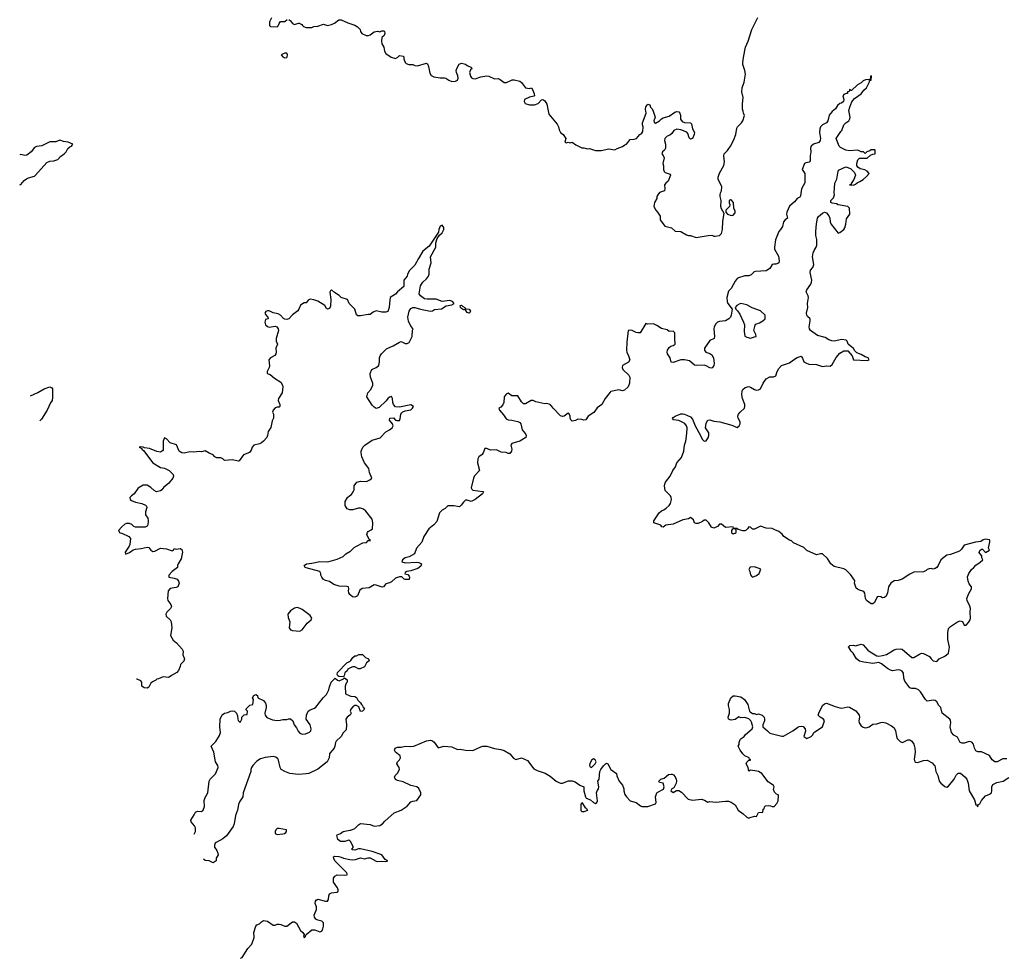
# Model space of a CAD drawing. Header units: inches. Extents: x 2396598 to 2566999, y 262085 to 451979.
# Tile 71 of 256: x 2396598 to 2406744, y 349786 to 359452. Entities that reach past the tile are written whole.
import ezdxf

# ---------------------------------------------------------------- set-up
doc = ezdxf.new("R2010")
doc.units = ezdxf.units.IN
doc.header["$MEASUREMENT"] = 0
for name, color, linetype in [('C3394', 7, 'Continuous'), ('C3395', 7, 'Continuous'), ('C4305', 7, 'Continuous')]:
    doc.layers.add(name, color=color, linetype=linetype)

msp = doc.modelspace()

# ---------------------------------------------------------------- linework, layer by layer
at = {"layer": 'C3394', "color": 5, "elevation": 60}
for points in [[(2398873, 349786), (2398890, 349794), (2398950, 349888), (2398991, 349930), (2399013, 350000)], [(2399529, 350000), (2399530, 349998), (2399532, 350000)]]:
    msp.add_lwpolyline(points, dxfattribs=at)
at = {"layer": 'C3395', "color": 5}
for points, elevation in [([(2399193, 359473), (2399171, 359430), (2399173, 359393), (2399182, 359382), (2399250, 359379), (2399261, 359390), (2399270, 359414), (2399286, 359434), (2399330, 359434), (2399353, 359453)], 80), ([(2399370, 359454), (2399390, 359442), (2399410, 359412), (2399430, 359402), (2399470, 359418), (2399477, 359417), (2399504, 359404), (2399511, 359391), (2399524, 359384), (2399550, 359371), (2399608, 359372), (2399630, 359382), (2399670, 359385), (2399730, 359405), (2399770, 359392), (2399810, 359402), (2399842, 359418), (2399886, 359450), (2399910, 359451), (2399980, 359420), (2400000, 359413)], 80), ([(2396598, 357751), (2396610, 357755), (2396645, 357795), (2396667, 357813), (2396690, 357825), (2396750, 357842), (2396761, 357850), (2396878, 357982), (2396910, 357997), (2396950, 358000), (2396990, 358012), (2397017, 358043), (2397057, 358070), (2397076, 358090), (2397095, 358125), (2397116, 358144), (2397131, 358150), (2397145, 358170), (2397098, 358190), (2397050, 358198), (2397010, 358213), (2396970, 358195), (2396910, 358195), (2396827, 358153), (2396770, 358148), (2396750, 358136), (2396718, 358090), (2396670, 358058), (2396650, 358053), (2396610, 358064), (2396598, 358062)], 60), ([(2400000, 356524), (2399994, 356530), (2399975, 356570), (2399911, 356591), (2399890, 356612), (2399842, 356642), (2399810, 356671), (2399799, 356661), (2399793, 356647), (2399804, 356570), (2399799, 356501), (2399790, 356478), (2399770, 356471), (2399758, 356478), (2399741, 356510), (2399670, 356553), (2399630, 356568), (2399590, 356573), (2399570, 356565), (2399550, 356538), (2399530, 356536), (2399490, 356511), (2399476, 356470), (2399465, 356455), (2399408, 356412), (2399370, 356373), (2399350, 356366), (2399330, 356368), (2399316, 356376), (2399284, 356410), (2399263, 356423), (2399210, 356435), (2399170, 356453), (2399150, 356454), (2399133, 356447), (2399124, 356430), (2399130, 356415), (2399154, 356390), (2399158, 356370), (2399130, 356365), (2399124, 356336), (2399130, 356310), (2399150, 356292), (2399170, 356285), (2399230, 356295), (2399249, 356290), (2399261, 356270), (2399264, 356250), (2399241, 356170), (2399242, 356142), (2399254, 356110), (2399238, 356070), (2399241, 356030), (2399238, 356010), (2399226, 355994), (2399184, 355970), (2399166, 355950), (2399172, 355888), (2399169, 355870), (2399149, 355830), (2399149, 355810), (2399179, 355799), (2399222, 355762), (2399290, 355718), (2399307, 355690), (2399310, 355670), (2399304, 355610), (2399265, 355550), (2399261, 355530), (2399279, 355490), (2399279, 355470), (2399270, 355461), (2399250, 355461), (2399230, 355454), (2399209, 355430), (2399202, 355410), (2399213, 355390), (2399213, 355350), (2399200, 355320), (2399187, 355253), (2399158, 355210), (2399151, 355170), (2399144, 355150), (2399110, 355110), (2399090, 355094), (2399070, 355083), (2399009, 355070), (2398992, 355050), (2398982, 355018), (2398966, 354994), (2398903, 354970), (2398859, 354910), (2398850, 354905), (2398790, 354921), (2398710, 354912), (2398692, 354930), (2398670, 354941), (2398630, 354941), (2398610, 354951), (2398591, 354971), (2398550, 354987), (2398510, 355011), (2398470, 355001), (2398450, 355005), (2398390, 355000), (2398350, 355003), (2398293, 354987), (2398270, 354991), (2398250, 355001), (2398243, 355010), (2398215, 355075), (2398150, 355096), (2398110, 355135), (2398090, 355145), (2398076, 355110), (2398076, 355024), (2398069, 355011), (2398050, 354999), (2398010, 355005), (2397937, 355037), (2397883, 355043), (2397872, 355050), (2397846, 355054), (2397829, 355051), (2397855, 355035), (2397855, 355030), (2397875, 355015), (2397970, 354889), (2398050, 354839), (2398090, 354832), (2398137, 354810), (2398179, 354770), (2398183, 354750), (2398176, 354730), (2398130, 354675), (2398082, 354638), (2398064, 354610), (2398050, 354601), (2398009, 354591), (2397982, 354602), (2397950, 354635), (2397910, 354658), (2397870, 354658), (2397830, 354636), (2397817, 354623), (2397777, 354570), (2397749, 354550), (2397734, 354530), (2397735, 354510), (2397750, 354501), (2397790, 354484), (2397858, 354470), (2397894, 354454), (2397903, 354443), (2397909, 354430), (2397895, 354385), (2397893, 354353), (2397917, 354317), (2397923, 354290), (2397919, 354250), (2397910, 354238), (2397890, 354226), (2397793, 354227), (2397774, 354234), (2397753, 354253), (2397730, 354263), (2397697, 354263), (2397683, 354257), (2397649, 354230), (2397615, 354190), (2397629, 354169), (2397650, 354164), (2397722, 354130), (2397739, 354110), (2397732, 354048), (2397726, 354030), (2397684, 353970), (2397689, 353949), (2397730, 353964), (2397768, 353992), (2397790, 354001), (2397850, 354007), (2397910, 354021), (2397930, 354017), (2397949, 353990), (2397970, 353977), (2397990, 353978), (2398050, 354010), (2398110, 354003), (2398170, 353982), (2398182, 353990), (2398190, 354006), (2398210, 353998), (2398250, 354005), (2398270, 353995), (2398274, 353970), (2398261, 353899), (2398232, 353850), (2398225, 353830), (2398225, 353810), (2398169, 353771), (2398135, 353730), (2398135, 353710), (2398190, 353702), (2398221, 353690), (2398235, 353670), (2398242, 353650), (2398228, 353610), (2398210, 353603), (2398150, 353593), (2398128, 353572), (2398120, 353490), (2398123, 353470), (2398157, 353430), (2398163, 353410), (2398153, 353390), (2398113, 353350), (2398103, 353330), (2398109, 353310), (2398150, 353270), (2398159, 353250), (2398166, 353190), (2398153, 353110), (2398181, 353061), (2398214, 353034), (2398273, 352970), (2398281, 352950), (2398279, 352910), (2398297, 352870), (2398290, 352845), (2398255, 352810), (2398253, 352790), (2398236, 352750), (2398216, 352730), (2398161, 352699), (2398150, 352688), (2398130, 352679), (2398077, 352683), (2398030, 352665), (2398010, 352662), (2398002, 352650), (2397966, 352634), (2397950, 352621), (2397930, 352579), (2397910, 352567), (2397882, 352570), (2397858, 352590), (2397858, 352630), (2397845, 352645), (2397810, 352661), (2397800, 352659)], 60), ([(2396710, 355577), (2396786, 355614), (2396849, 355650), (2396910, 355671), (2396930, 355662), (2396936, 355650), (2396937, 355563), (2396931, 355530), (2396914, 355506), (2396881, 355430), (2396822, 355338), (2396805, 355322)], 60), ([(2400000, 354406), (2399990, 354407), (2399974, 354414), (2399951, 354450), (2399951, 354490), (2399975, 354530), (2400000, 354551)], 60), ([(2400000, 353534), (2399991, 353550), (2399987, 353570), (2399991, 353590), (2399985, 353610), (2399970, 353616), (2399890, 353619), (2399835, 353635), (2399790, 353666), (2399750, 353675), (2399726, 353690), (2399711, 353710), (2399701, 353730), (2399701, 353750), (2399691, 353770), (2399550, 353806), (2399541, 353810), (2399531, 353830), (2399554, 353850), (2399610, 353854), (2399690, 353873), (2399774, 353870), (2399870, 353897), (2399930, 353925), (2399958, 353950), (2400000, 353976)], 60), ([(2400000, 352774), (2399978, 352762), (2399973, 352747), (2399950, 352726), (2399942, 352698), (2399934, 352686), (2399930, 352686), (2399888, 352688), (2399876, 352696), (2399869, 352709), (2399874, 352730), (2399968, 352830), (2399998, 352842), (2400000, 352844)], 40), ([(2398396, 351063), (2398396, 351064), (2398409, 351090), (2398409, 351130), (2398399, 351150), (2398364, 351190), (2398362, 351210), (2398397, 351263), (2398410, 351291), (2398430, 351301), (2398470, 351297), (2398490, 351311), (2398502, 351350), (2398500, 351410), (2398510, 351442), (2398536, 351490), (2398552, 351610), (2398562, 351630), (2398615, 351685), (2398643, 351750), (2398639, 351770), (2398616, 351810), (2398600, 351910), (2398572, 351970), (2398620, 352020), (2398658, 352082), (2398666, 352110), (2398661, 352170), (2398665, 352250), (2398686, 352294), (2398708, 352310), (2398742, 352318), (2398771, 352331), (2398790, 352336), (2398811, 352331), (2398832, 352310), (2398844, 352284), (2398845, 352250), (2398850, 352234), (2398870, 352214), (2398886, 352250), (2398886, 352270), (2398910, 352294), (2398942, 352298), (2398946, 352330), (2398928, 352348), (2398930, 352354), (2398970, 352394), (2399002, 352398), (2399008, 352450), (2398998, 352470), (2399010, 352492), (2399030, 352502), (2399050, 352494), (2399052, 352470), (2399110, 352442), (2399130, 352414), (2399138, 352390), (2399138, 352370), (2399124, 352310), (2399127, 352290), (2399145, 352265), (2399202, 352242), (2399250, 352234), (2399283, 352237), (2399310, 352246), (2399350, 352245), (2399369, 352251), (2399390, 352251), (2399413, 352233), (2399427, 352190), (2399450, 352161), (2399466, 352126), (2399483, 352103), (2399510, 352093), (2399544, 352096), (2399584, 352116), (2399597, 352130), (2399602, 352150), (2399591, 352191), (2399550, 352250), (2399554, 352290), (2399570, 352330), (2399590, 352345), (2399637, 352363), (2399648, 352372), (2399726, 352470), (2399759, 352501), (2399783, 352550), (2399790, 352582), (2399809, 352630), (2399850, 352672), (2399874, 352650), (2399890, 352645), (2399936, 352664), (2399946, 352674), (2399974, 352654), (2399972, 352630), (2399962, 352618), (2399951, 352589), (2399954, 352510), (2400000, 352489)], 40), ([(2400000, 352289), (2399971, 352269), (2399958, 352250), (2399966, 352190), (2399962, 352138), (2399932, 352108), (2399912, 352070), (2399858, 352022), (2399851, 352009), (2399846, 351970), (2399839, 351950), (2399797, 351903), (2399791, 351890), (2399787, 351850), (2399767, 351810), (2399670, 351734), (2399576, 351690), (2399550, 351684), (2399470, 351677), (2399382, 351690), (2399330, 351708), (2399293, 351730), (2399281, 351750), (2399266, 351826), (2399259, 351839), (2399237, 351857), (2399210, 351863), (2399127, 351853), (2399081, 351839), (2399043, 351817), (2398999, 351770), (2398987, 351750), (2398981, 351730), (2398981, 351710), (2398900, 351490), (2398899, 351450), (2398862, 351398), (2398851, 351370), (2398844, 351310), (2398822, 351258), (2398807, 351170), (2398798, 351142), (2398730, 351047), (2398690, 351016), (2398622, 350978), (2398613, 350970), (2398604, 350950), (2398605, 350930), (2398630, 350896), (2398641, 350870), (2398642, 350850), (2398624, 350816), (2398622, 350790), (2398590, 350769), (2398549, 350789), (2398510, 350794), (2398491, 350808)], 40), ([(2400000, 350994), (2399990, 351001), (2399950, 350988), (2399905, 350990), (2399875, 351010), (2399865, 351050), (2399870, 351058), (2399902, 351070), (2399932, 351090), (2400000, 351105)], 60), ([(2399532, 350000), (2399542, 350010), (2399542, 350018), (2399551, 350030), (2399610, 350080), (2399639, 350079), (2399690, 350060), (2399710, 350066), (2399723, 350090), (2399730, 350118), (2399730, 350150), (2399710, 350167), (2399670, 350178), (2399651, 350190), (2399636, 350210), (2399631, 350230), (2399656, 350290), (2399655, 350315), (2399643, 350350), (2399646, 350374), (2399654, 350386), (2399670, 350395), (2399750, 350373), (2399770, 350374), (2399781, 350390), (2399783, 350430), (2399791, 350450), (2399810, 350459), (2399870, 350467), (2399876, 350470), (2399879, 350481), (2399881, 350490), (2399873, 350510), (2399833, 350570), (2399833, 350610), (2399844, 350630), (2399870, 350645), (2399950, 350641), (2399970, 350644), (2399975, 350650), (2399964, 350670), (2399850, 350787), (2399836, 350810), (2399832, 350830), (2399844, 350836), (2399885, 350835), (2399910, 350829), (2399936, 350816), (2400000, 350804)], 60), ([(2399013, 350000), (2399014, 350006), (2399011, 350050), (2399030, 350118), (2399042, 350130), (2399070, 350139), (2399090, 350161), (2399110, 350174), (2399150, 350167), (2399210, 350126), (2399230, 350126), (2399250, 350136), (2399270, 350138), (2399290, 350135), (2399330, 350118), (2399350, 350118), (2399410, 350163), (2399430, 350163), (2399450, 350149), (2399492, 350072), (2399517, 350050), (2399529, 350030), (2399524, 350010), (2399529, 350000)], 60)]:
    msp.add_lwpolyline(points, dxfattribs=dict(at, elevation=elevation))
for points, elevation in [([(2399330, 359109), (2399292, 359090), (2399311, 359070), (2399330, 359061), (2399350, 359064), (2399355, 359070), (2399357, 359090), (2399350, 359108)], 80), ([(2399457, 353397), (2399430, 353393), (2399390, 353364), (2399362, 353330), (2399365, 353295), (2399381, 353250), (2399374, 353190), (2399390, 353170), (2399410, 353162), (2399486, 353154), (2399510, 353167), (2399561, 353239), (2399602, 353270), (2399609, 353290), (2399590, 353315), (2399510, 353379), (2399489, 353389)], 60), ([(2399270, 351124), (2399250, 351122), (2399238, 351110), (2399231, 351090), (2399232, 351070), (2399250, 351061), (2399310, 351067), (2399326, 351070), (2399340, 351080), (2399348, 351090), (2399346, 351110)], 60)]:
    msp.add_lwpolyline(points, close=True, dxfattribs=dict(at, elevation=elevation))
at = {"layer": 'C4305', "color": 5}
for points, elevation in [([(2400000, 359413), (2400050, 359396), (2400080, 359380), (2400106, 359350), (2400111, 359331), (2400125, 359310), (2400169, 359289), (2400192, 359288), (2400210, 359295), (2400250, 359326), (2400269, 359331), (2400290, 359335), (2400310, 359327), (2400330, 359338), (2400350, 359337), (2400356, 359330), (2400359, 359310), (2400355, 359290), (2400331, 359270), (2400325, 359230), (2400330, 359205), (2400351, 359170), (2400356, 359130), (2400370, 359105), (2400426, 359066), (2400470, 359052), (2400495, 359065), (2400510, 359082), (2400550, 359076), (2400556, 359070), (2400556, 359050), (2400571, 359011), (2400581, 359001), (2400608, 358992), (2400650, 358991), (2400670, 358981), (2400696, 358976), (2400790, 359006), (2400799, 358999), (2400810, 358972), (2400823, 358903), (2400839, 358879), (2400865, 358865), (2400930, 358852), (2400974, 358854), (2400990, 358850), (2401019, 358830), (2401050, 358816), (2401090, 358818), (2401109, 358830), (2401117, 358850), (2401114, 358874), (2401099, 358910), (2401097, 358930), (2401103, 358950), (2401125, 358995), (2401150, 359005), (2401190, 358996), (2401210, 358981), (2401245, 358965), (2401262, 358950), (2401243, 358937), (2401233, 358907), (2401243, 358870), (2401255, 358855), (2401268, 358848), (2401290, 358844), (2401350, 358865), (2401410, 358876), (2401431, 358871), (2401490, 358845), (2401530, 358847), (2401550, 358837), (2401590, 358805), (2401615, 358805), (2401673, 358833), (2401693, 358833), (2401750, 358818), (2401770, 358806), (2401810, 358751), (2401850, 358745), (2401871, 358751), (2401885, 358725), (2401898, 358690), (2401902, 358670), (2401895, 358665), (2401850, 358653), (2401801, 358630), (2401795, 358610), (2401808, 358590), (2401850, 358576), (2401903, 358577), (2401942, 358590), (2401974, 358626), (2401990, 358631), (2402010, 358616), (2402030, 358582), (2402050, 358478), (2402137, 358377), (2402151, 358350), (2402158, 358318), (2402170, 358292), (2402198, 358270), (2402225, 358230), (2402214, 358190), (2402230, 358185), (2402250, 358192), (2402270, 358185), (2402290, 358191), (2402330, 358162), (2402390, 358132), (2402410, 358132), (2402450, 358122), (2402470, 358125), (2402530, 358105), (2402590, 358106), (2402670, 358122), (2402730, 358112), (2402754, 358126), (2402810, 358145), (2402835, 358165), (2402850, 358172), (2402890, 358218), (2402930, 358221), (2402952, 358228), (2402989, 358270), (2403010, 358285), (2403018, 358302), (2403024, 358350), (2403015, 358370), (2403015, 358390), (2403053, 358490), (2403046, 358530), (2403050, 358554), (2403070, 358582), (2403090, 358574), (2403098, 358550), (2403114, 358534), (2403125, 358510), (2403146, 358450), (2403131, 358410), (2403136, 358396), (2403148, 358388), (2403189, 358410), (2403210, 358432), (2403230, 358442), (2403290, 358459), (2403350, 358500), (2403370, 358507), (2403390, 358503), (2403401, 358490), (2403407, 358470), (2403408, 358428), (2403424, 358404), (2403450, 358393), (2403511, 358391), (2403521, 358381), (2403531, 358330), (2403551, 358290), (2403547, 358270), (2403530, 358229), (2403510, 358222), (2403495, 358235), (2403481, 358281), (2403473, 358293), (2403410, 358319), (2403370, 358324), (2403338, 358310), (2403318, 358282), (2403296, 358264), (2403270, 358254), (2403245, 358230), (2403242, 358210), (2403251, 358169), (2403252, 358130), (2403242, 358110), (2403222, 358090), (2403214, 358070), (2403230, 358054), (2403238, 358030), (2403226, 357970), (2403231, 357949), (2403231, 357910), (2403238, 357890), (2403250, 357878), (2403300, 357860), (2403305, 357850), (2403279, 357790), (2403255, 357770), (2403242, 357750), (2403246, 357710), (2403242, 357690), (2403190, 357674), (2403172, 357650), (2403162, 357630), (2403162, 357610), (2403138, 357570), (2403131, 357530), (2403152, 357490), (2403171, 357471), (2403198, 357430), (2403198, 357390), (2403247, 357327), (2403314, 357310), (2403353, 357273), (2403410, 357271), (2403470, 357238), (2403490, 357231), (2403510, 357231), (2403570, 357211), (2403691, 357231), (2403730, 357232), (2403750, 357222), (2403764, 357224), (2403810, 357231), (2403829, 357251), (2403839, 357290), (2403843, 357377), (2403858, 357458), (2403830, 357506), (2403824, 357530), (2403825, 357590), (2403816, 357630), (2403816, 357650), (2403819, 357670), (2403829, 357690), (2403833, 357730), (2403794, 357810), (2403794, 357830), (2403810, 357871), (2403852, 357950), (2403861, 357990), (2403853, 358050), (2403857, 358070), (2403890, 358105), (2403921, 358150), (2403952, 358208), (2403977, 358270), (2403986, 358334), (2403994, 358350), (2404035, 358390), (2404049, 358410), (2404067, 358467), (2404055, 358490), (2404054, 358510), (2404045, 358530), (2404046, 358586), (2404053, 358650), (2404038, 358710), (2404042, 358750), (2404063, 358810), (2404076, 358890), (2404070, 358930), (2404050, 358990), (2404048, 359012), (2404056, 359064), (2404077, 359170), (2404106, 359230), (2404143, 359350), (2404205, 359475)], 80), ([(2406770, 351841), (2406730, 351839), (2406671, 351809), (2406645, 351810), (2406617, 351830), (2406590, 351876), (2406510, 351911), (2406470, 351911), (2406450, 351922), (2406435, 351950), (2406426, 351990), (2406410, 352010), (2406383, 352017), (2406330, 352000), (2406310, 352000), (2406290, 352008), (2406262, 352062), (2406223, 352083), (2406201, 352110), (2406186, 352170), (2406194, 352210), (2406190, 352238), (2406181, 352250), (2406104, 352310), (2406091, 352370), (2406070, 352391), (2406047, 352427), (2406030, 352442), (2406010, 352445), (2405950, 352435), (2405931, 352451), (2405879, 352530), (2405859, 352550), (2405830, 352566), (2405790, 352566), (2405770, 352571), (2405720, 352640), (2405708, 352670), (2405704, 352724), (2405690, 352744), (2405670, 352753), (2405650, 352755), (2405590, 352747), (2405570, 352754), (2405541, 352770), (2405479, 352819), (2405450, 352831), (2405390, 352822), (2405296, 352836), (2405250, 352847), (2405222, 352870), (2405185, 352930), (2405165, 352950), (2405144, 352984), (2405134, 352990), (2405153, 353007), (2405190, 353009), (2405210, 353004), (2405270, 353021), (2405290, 353015), (2405339, 352959), (2405362, 352942), (2405430, 352901), (2405450, 352899), (2405490, 352903), (2405530, 352915), (2405610, 352961), (2405630, 352969), (2405670, 352973), (2405690, 352969), (2405790, 352884), (2405810, 352882), (2405870, 352919), (2405890, 352927), (2405910, 352925), (2405974, 352894), (2405990, 352869), (2406010, 352849), (2406050, 352842), (2406071, 352870), (2406130, 352899), (2406170, 352929), (2406179, 352990), (2406161, 353070), (2406161, 353139), (2406170, 353182), (2406190, 353204), (2406262, 353250), (2406290, 353262), (2406313, 353253), (2406330, 353218), (2406350, 353215), (2406376, 353244), (2406391, 353270), (2406396, 353290), (2406391, 353350), (2406395, 353390), (2406390, 353412), (2406361, 353470), (2406357, 353490), (2406377, 353543), (2406404, 353590), (2406407, 353610), (2406383, 353643), (2406371, 353670), (2406366, 353714), (2406379, 353750), (2406407, 353790), (2406430, 353810), (2406450, 353835), (2406495, 353865), (2406522, 353890), (2406512, 353910), (2406512, 353932), (2406490, 353954), (2406486, 353966), (2406490, 353986), (2406510, 353998), (2406518, 353998), (2406550, 353966), (2406592, 353988), (2406582, 354010), (2406595, 354075), (2406596, 354090), (2406590, 354096), (2406550, 354103), (2406526, 354094), (2406502, 354078), (2406446, 354070), (2406330, 354039), (2406301, 353999), (2406281, 353979), (2406190, 353944), (2406150, 353936), (2406089, 353890), (2406063, 353830), (2406050, 353811), (2406030, 353799), (2406010, 353795), (2405990, 353801), (2405970, 353798), (2405950, 353791), (2405939, 353781), (2405910, 353767), (2405810, 353761), (2405770, 353741), (2405691, 353689), (2405650, 353675), (2405610, 353673), (2405573, 353650), (2405559, 353630), (2405549, 353610), (2405539, 353550), (2405526, 353514), (2405510, 353501), (2405490, 353497), (2405470, 353508), (2405450, 353511), (2405433, 353507), (2405405, 353450), (2405390, 353435), (2405370, 353435), (2405325, 353470), (2405314, 353490), (2405306, 353546), (2405298, 353558), (2405287, 353567), (2405250, 353576), (2405230, 353586), (2405218, 353598), (2405201, 353650), (2405203, 353670), (2405199, 353679), (2405160, 353740), (2405110, 353787), (2405090, 353797), (2404990, 353821), (2404957, 353850), (2404923, 353903), (2404870, 353952), (2404850, 353951), (2404810, 353941), (2404710, 353985), (2404678, 354018), (2404570, 354066), (2404550, 354085), (2404530, 354091), (2404472, 354130), (2404454, 354154), (2404421, 354181), (2404380, 354200), (2404350, 354211), (2404290, 354215), (2404230, 354235), (2404170, 354206), (2404150, 354206), (2404130, 354225), (2404110, 354231), (2404099, 354210), (2404085, 354195), (2404070, 354188), (2404050, 354188), (2404002, 354202), (2403989, 354211), (2403954, 354214), (2403950, 354231), (2403870, 354223), (2403830, 354258), (2403810, 354258), (2403787, 354233), (2403750, 354215), (2403726, 354226), (2403699, 354270), (2403670, 354298), (2403650, 354298), (2403635, 354285), (2403590, 354264), (2403570, 354263), (2403551, 354271), (2403541, 354301), (2403510, 354325), (2403489, 354311), (2403430, 354301), (2403330, 354257), (2403255, 354245), (2403230, 354227), (2403214, 354230), (2403205, 354245), (2403194, 354250), (2403132, 354272), (2403131, 354290), (2403187, 354373), (2403210, 354394), (2403236, 354404), (2403260, 354420), (2403291, 354450), (2403303, 354470), (2403315, 354510), (2403311, 354530), (2403303, 354550), (2403250, 354602), (2403241, 354650), (2403244, 354670), (2403251, 354690), (2403300, 354750), (2403328, 354810), (2403354, 354846), (2403370, 354890), (2403416, 354944), (2403443, 355010), (2403449, 355070), (2403461, 355110), (2403473, 355190), (2403475, 355250), (2403470, 355270), (2403453, 355293), (2403390, 355323), (2403334, 355330), (2403326, 355346), (2403330, 355354), (2403352, 355370), (2403410, 355392), (2403430, 355394), (2403450, 355389), (2403510, 355363), (2403530, 355339), (2403558, 355270), (2403614, 355170), (2403630, 355133), (2403650, 355113), (2403670, 355114), (2403693, 355147), (2403699, 355170), (2403698, 355198), (2403665, 355250), (2403670, 355298), (2403690, 355329), (2403710, 355332), (2403750, 355318), (2403811, 355311), (2403937, 355277), (2403990, 355254), (2404010, 355269), (2404023, 355290), (2404021, 355310), (2404002, 355350), (2403999, 355370), (2404006, 355390), (2404021, 355410), (2404065, 355450), (2404070, 355470), (2404070, 355490), (2404046, 355550), (2404038, 355590), (2404041, 355630), (2404050, 355644), (2404074, 355666), (2404110, 355675), (2404130, 355669), (2404170, 355645), (2404190, 355638), (2404210, 355640), (2404230, 355650), (2404258, 355710), (2404290, 355755), (2404327, 355773), (2404367, 355773), (2404390, 355783), (2404404, 355830), (2404420, 355860), (2404447, 355890), (2404530, 355918), (2404570, 355949), (2404610, 355973), (2404650, 355988), (2404665, 355965), (2404677, 355930), (2404697, 355917), (2404730, 355906), (2404810, 355903), (2404870, 355882), (2404910, 355888), (2404950, 355885), (2404970, 355901), (2405010, 355973), (2405050, 356019), (2405090, 356041), (2405130, 356041), (2405176, 355990), (2405190, 355950), (2405330, 355942), (2405352, 355950), (2405342, 355970), (2405310, 355981), (2405270, 356005), (2405223, 356023), (2405203, 356043), (2405190, 356066), (2405136, 356110), (2405123, 356143), (2405113, 356153), (2405070, 356160), (2404990, 356142), (2404966, 356146), (2404937, 356157), (2404899, 356179), (2404819, 356199), (2404748, 356250), (2404735, 356270), (2404733, 356290), (2404744, 356350), (2404742, 356370), (2404715, 356395), (2404708, 356410), (2404707, 356430), (2404718, 356490), (2404716, 356530), (2404725, 356590), (2404721, 356610), (2404703, 356650), (2404708, 356670), (2404750, 356730), (2404758, 356750), (2404759, 356770), (2404744, 356850), (2404748, 356872), (2404770, 356902), (2404781, 356930), (2404768, 357010), (2404774, 357050), (2404784, 357076), (2404805, 357110), (2404811, 357130), (2404811, 357190), (2404803, 357230), (2404802, 357270), (2404808, 357350), (2404820, 357410), (2404830, 357425), (2404870, 357461), (2404890, 357469), (2404910, 357462), (2404934, 357434), (2404946, 357410), (2404949, 357370), (2404957, 357350), (2405030, 357255), (2405050, 357262), (2405091, 357290), (2405101, 357310), (2405110, 357346), (2405118, 357402), (2405151, 357450), (2405147, 357510), (2405130, 357527), (2405030, 357547), (2405015, 357555), (2404970, 357562), (2404956, 357570), (2404955, 357590), (2404982, 357618), (2404993, 357650), (2404990, 357670), (2404997, 357770), (2405019, 357810), (2405027, 357873), (2405036, 357904), (2405110, 357938), (2405159, 357919), (2405181, 357901), (2405199, 357879), (2405209, 357850), (2405194, 357806), (2405166, 357766), (2405166, 357754), (2405148, 357750), (2405190, 357748), (2405210, 357758), (2405226, 357774), (2405254, 357786), (2405290, 357808), (2405324, 357836), (2405352, 357870), (2405331, 357891), (2405305, 357905), (2405257, 357917), (2405235, 357935), (2405225, 357950), (2405225, 357970), (2405234, 358010), (2405253, 358027), (2405330, 358026), (2405364, 358056), (2405390, 358068), (2405414, 358070), (2405414, 358110), (2405410, 358112), (2405370, 358111), (2405359, 358101), (2405326, 358090), (2405310, 358074), (2405294, 358090), (2405270, 358092), (2405234, 358110), (2405150, 358103), (2405110, 358110), (2405057, 358137), (2405041, 358150), (2405012, 358230), (2405058, 358302), (2405071, 358310), (2405091, 358370), (2405110, 358389), (2405142, 358410), (2405152, 358430), (2405156, 358450), (2405143, 358517), (2405151, 358550), (2405174, 358606), (2405199, 358641), (2405270, 358689), (2405295, 358725), (2405322, 358750), (2405354, 358814), (2405354, 358826), (2405372, 358830), (2405374, 358870), (2405370, 358874), (2405366, 358870), (2405362, 358838), (2405313, 358833), (2405290, 358822), (2405270, 358802), (2405230, 358782), (2405170, 358722), (2405162, 358722), (2405150, 358732), (2405146, 358714), (2405129, 358710), (2405127, 358693), (2405113, 358693), (2405090, 358681), (2405079, 358670), (2405089, 358630), (2405088, 358610), (2405066, 358594), (2405049, 358590), (2405024, 358570), (2405005, 358535), (2404970, 358507), (2404938, 358470), (2404924, 358410), (2404910, 358391), (2404870, 358371), (2404850, 358350), (2404843, 358330), (2404841, 358290), (2404849, 358230), (2404845, 358210), (2404831, 358189), (2404779, 358170), (2404754, 358150), (2404746, 358130), (2404749, 358090), (2404743, 358050), (2404742, 357998), (2404734, 357986), (2404700, 357980), (2404686, 357970), (2404662, 357910), (2404687, 357867), (2404689, 357771), (2404654, 357710), (2404643, 357637), (2404635, 357625), (2404609, 357610), (2404582, 357578), (2404530, 357531), (2404504, 357470), (2404501, 357450), (2404509, 357410), (2404484, 357390), (2404470, 357371), (2404459, 357321), (2404439, 357290), (2404419, 357270), (2404386, 357186), (2404375, 357110), (2404376, 357090), (2404416, 357016), (2404424, 356970), (2404419, 356950), (2404410, 356941), (2404390, 356933), (2404370, 356935), (2404350, 356931), (2404327, 356890), (2404290, 356867), (2404181, 356859), (2404166, 356854), (2404134, 356826), (2404110, 356815), (2404070, 356813), (2404005, 356795), (2403992, 356788), (2403970, 356758), (2403930, 356685), (2403902, 356658), (2403883, 356590), (2403887, 356550), (2403895, 356530), (2403939, 356470), (2403930, 356410), (2403922, 356390), (2403904, 356370), (2403870, 356352), (2403810, 356345), (2403790, 356337), (2403770, 356319), (2403754, 356290), (2403750, 356270), (2403758, 356190), (2403753, 356170), (2403710, 356148), (2403656, 356070), (2403655, 356050), (2403669, 356030), (2403710, 356014), (2403730, 356000), (2403747, 355970), (2403754, 355910), (2403752, 355890), (2403736, 355870), (2403730, 355865), (2403710, 355868), (2403670, 355888), (2403650, 355893), (2403570, 355890), (2403550, 355896), (2403499, 355939), (2403450, 355948), (2403410, 355948), (2403330, 355923), (2403310, 355925), (2403299, 355970), (2403273, 356010), (2403270, 356030), (2403274, 356050), (2403290, 356076), (2403309, 356091), (2403330, 356096), (2403351, 356110), (2403353, 356130), (2403348, 356150), (2403350, 356210), (2403347, 356227), (2403330, 356245), (2403290, 356241), (2403270, 356258), (2403210, 356271), (2403163, 356303), (2403130, 356319), (2403070, 356318), (2403050, 356322), (2402990, 356228), (2402970, 356226), (2402950, 356230), (2402910, 356251), (2402890, 356255), (2402869, 356250), (2402853, 356130), (2402849, 356050), (2402853, 356030), (2402872, 355992), (2402884, 355950), (2402870, 355925), (2402810, 355890), (2402805, 355870), (2402813, 355850), (2402873, 355793), (2402885, 355770), (2402882, 355710), (2402869, 355670), (2402830, 355637), (2402810, 355631), (2402770, 355642), (2402690, 355624), (2402682, 355618), (2402630, 355551), (2402595, 355490), (2402550, 355455), (2402513, 355407), (2402457, 355370), (2402430, 355331), (2402410, 355327), (2402390, 355335), (2402350, 355337), (2402326, 355326), (2402290, 355318), (2402278, 355330), (2402271, 355351), (2402270, 355374), (2402257, 355397), (2402250, 355399), (2402210, 355370), (2402190, 355366), (2402170, 355372), (2402096, 355450), (2402086, 355466), (2402067, 355487), (2402054, 355494), (2402030, 355499), (2402010, 355496), (2401918, 355518), (2401890, 355531), (2401870, 355531), (2401810, 355496), (2401790, 355496), (2401770, 355516), (2401730, 355578), (2401670, 355578), (2401630, 355606), (2401610, 355597), (2401590, 355570), (2401585, 355510), (2401575, 355485), (2401557, 355463), (2401535, 355450), (2401541, 355430), (2401583, 355383), (2401610, 355341), (2401630, 355333), (2401670, 355329), (2401730, 355315), (2401750, 355305), (2401761, 355290), (2401777, 355230), (2401810, 355188), (2401817, 355170), (2401813, 355150), (2401750, 355113), (2401670, 355086), (2401659, 355070), (2401669, 355030), (2401664, 355010), (2401650, 354986), (2401630, 354986), (2401610, 354995), (2401560, 355000), (2401510, 355023), (2401450, 355019), (2401410, 355035), (2401390, 355036), (2401375, 354990), (2401365, 354975), (2401329, 354950), (2401319, 354930), (2401317, 354890), (2401335, 354810), (2401286, 354754), (2401275, 354730), (2401249, 354630), (2401256, 354616), (2401268, 354608), (2401370, 354595), (2401378, 354590), (2401368, 354570), (2401290, 354511), (2401250, 354491), (2401210, 354504), (2401190, 354503), (2401170, 354485), (2401148, 354452), (2401130, 354437), (2401070, 354446), (2401010, 354445), (2400982, 354418), (2400950, 354401), (2400925, 354375), (2400895, 354285), (2400865, 354250), (2400815, 354210), (2400764, 354130), (2400742, 354070), (2400688, 354010), (2400665, 353950), (2400610, 353920), (2400569, 353910), (2400544, 353890), (2400534, 353870), (2400570, 353860), (2400690, 353866), (2400710, 353863), (2400737, 353850), (2400730, 353824), (2400699, 353801), (2400630, 353777), (2400588, 353770), (2400570, 353758), (2400565, 353745), (2400597, 353737), (2400610, 353722), (2400615, 353710), (2400610, 353688), (2400570, 353686), (2400559, 353690), (2400534, 353714), (2400510, 353715), (2400470, 353701), (2400430, 353663), (2400410, 353653), (2400370, 353643), (2400348, 353612), (2400333, 353607), (2400270, 353630), (2400250, 353631), (2400199, 353601), (2400127, 353593), (2400104, 353576), (2400080, 353520), (2400070, 353511), (2400050, 353504), (2400027, 353510), (2400002, 353530), (2400000, 353534)], 60), ([(2400000, 354551), (2400016, 354564), (2400034, 354590), (2400044, 354610), (2400046, 354650), (2400071, 354689), (2400110, 354699), (2400170, 354697), (2400207, 354713), (2400225, 354730), (2400203, 354790), (2400197, 354830), (2400150, 354890), (2400124, 354950), (2400116, 354990), (2400118, 355010), (2400134, 355050), (2400154, 355070), (2400230, 355121), (2400314, 355146), (2400370, 355209), (2400410, 355229), (2400436, 355250), (2400446, 355270), (2400438, 355290), (2400408, 355328), (2400412, 355350), (2400450, 355352), (2400469, 355329), (2400483, 355323), (2400510, 355326), (2400517, 355343), (2400525, 355390), (2400536, 355404), (2400546, 355414), (2400570, 355423), (2400630, 355436), (2400647, 355450), (2400655, 355470), (2400630, 355487), (2400510, 355462), (2400470, 355467), (2400451, 355490), (2400443, 355510), (2400441, 355550), (2400430, 355571), (2400410, 355566), (2400390, 355551), (2400374, 355526), (2400303, 355457), (2400270, 355447), (2400250, 355461), (2400230, 355481), (2400175, 355570), (2400187, 355610), (2400216, 355644), (2400237, 355690), (2400238, 355710), (2400214, 355770), (2400211, 355810), (2400226, 355850), (2400271, 355869), (2400298, 355890), (2400307, 355930), (2400304, 355970), (2400311, 355990), (2400325, 356010), (2400378, 356062), (2400390, 356071), (2400448, 356092), (2400510, 356133), (2400530, 356137), (2400570, 356119), (2400590, 356116), (2400610, 356129), (2400618, 356142), (2400642, 356190), (2400646, 356254), (2400651, 356270), (2400630, 356296), (2400606, 356346), (2400596, 356390), (2400611, 356450), (2400630, 356477), (2400650, 356489), (2400670, 356487), (2400728, 356470), (2400830, 356449), (2400850, 356453), (2400873, 356467), (2400944, 356476), (2400993, 356507), (2401050, 356517), (2401076, 356530), (2401058, 356550), (2401030, 356562), (2400950, 356549), (2400890, 356575), (2400795, 356575), (2400770, 356579), (2400727, 356610), (2400714, 356630), (2400728, 356710), (2400737, 356730), (2400751, 356750), (2400790, 356785), (2400810, 356810), (2400816, 356830), (2400818, 356882), (2400839, 356950), (2400831, 357010), (2400885, 357110), (2400885, 357155), (2400900, 357200), (2400925, 357235), (2400950, 357258), (2400967, 357290), (2400970, 357312), (2400950, 357338), (2400930, 357325), (2400916, 357290), (2400915, 357265), (2400859, 357181), (2400850, 357173), (2400819, 357121), (2400752, 357068), (2400706, 356994), (2400670, 356924), (2400613, 356870), (2400593, 356830), (2400589, 356810), (2400558, 356770), (2400555, 356705), (2400490, 356651), (2400470, 356625), (2400415, 356590), (2400407, 356533), (2400406, 356490), (2400390, 356446), (2400370, 356441), (2400330, 356441), (2400270, 356454), (2400240, 356440), (2400210, 356416), (2400190, 356416), (2400110, 356402), (2400084, 356404), (2400070, 356412), (2400050, 356470), (2400000, 356524)], 60), ([(2400000, 353976), (2400003, 353977), (2400043, 354017), (2400068, 354032), (2400135, 354065), (2400170, 354069), (2400190, 354089), (2400212, 354090), (2400198, 354098), (2400176, 354150), (2400181, 354170), (2400190, 354182), (2400221, 354199), (2400232, 354210), (2400236, 354270), (2400231, 354310), (2400166, 354390), (2400142, 354410), (2400110, 354421), (2400090, 354421), (2400030, 354405), (2400000, 354406)], 60), ([(2400000, 352844), (2400010, 352852), (2400030, 352882), (2400050, 352902), (2400070, 352902), (2400093, 352913), (2400130, 352914), (2400162, 352882), (2400192, 352870), (2400198, 352850), (2400172, 352830), (2400150, 352789), (2400107, 352767), (2400090, 352766), (2400050, 352788), (2400030, 352788), (2400004, 352776), (2400000, 352774)], 40), ([(2400000, 352489), (2400010, 352485), (2400050, 352482), (2400070, 352472), (2400084, 352444), (2400110, 352416), (2400119, 352399), (2400131, 352390), (2400135, 352375), (2400142, 352370), (2400151, 352350), (2400132, 352330), (2400110, 352329), (2400094, 352374), (2400070, 352389), (2400050, 352389), (2400030, 352375), (2400011, 352350), (2400005, 352330), (2400012, 352310), (2400002, 352290), (2400000, 352289)], 40), ([(2400000, 351105), (2400010, 351107), (2400050, 351124), (2400090, 351162), (2400110, 351174), (2400210, 351163), (2400250, 351147), (2400310, 351155), (2400335, 351170), (2400361, 351199), (2400455, 351285), (2400530, 351313), (2400590, 351353), (2400630, 351397), (2400650, 351405), (2400691, 351410), (2400731, 351470), (2400730, 351490), (2400710, 351534), (2400690, 351551), (2400630, 351567), (2400550, 351604), (2400490, 351616), (2400470, 351627), (2400463, 351643), (2400461, 351650), (2400468, 351670), (2400490, 351693), (2400510, 351730), (2400508, 351750), (2400483, 351790), (2400491, 351810), (2400510, 351829), (2400522, 351850), (2400520, 351870), (2400516, 351876), (2400471, 351910), (2400459, 351930), (2400467, 351950), (2400490, 351960), (2400530, 351960), (2400570, 351972), (2400627, 351967), (2400658, 351970), (2400790, 352024), (2400830, 352032), (2400850, 352027), (2400869, 352010), (2400910, 351953), (2400970, 351970), (2401050, 351962), (2401110, 351936), (2401138, 351938), (2401190, 351929), (2401267, 351927), (2401350, 351964), (2401370, 351970), (2401410, 351972), (2401490, 351946), (2401556, 351936), (2401590, 351925), (2401649, 351890), (2401687, 351847), (2401710, 351834), (2401770, 351849), (2401830, 351822), (2401897, 351737), (2401930, 351719), (2402014, 351694), (2402063, 351663), (2402126, 351610), (2402155, 351595), (2402170, 351589), (2402190, 351589), (2402253, 351613), (2402290, 351614), (2402323, 351603), (2402370, 351569), (2402412, 351550), (2402411, 351510), (2402428, 351448), (2402435, 351435), (2402478, 351418), (2402510, 351389), (2402530, 351379), (2402546, 351390), (2402551, 351409), (2402542, 351490), (2402548, 351510), (2402561, 351530), (2402565, 351550), (2402556, 351610), (2402568, 351632), (2402576, 351710), (2402585, 351730), (2402612, 351768), (2402634, 351790), (2402645, 351795), (2402658, 351790), (2402688, 351730), (2402748, 351688), (2402750, 351666), (2402775, 351610), (2402809, 351569), (2402822, 351530), (2402822, 351510), (2402833, 351473), (2402850, 351449), (2402887, 351407), (2402949, 351389), (2402995, 351355), (2403009, 351349), (2403071, 351349), (2403150, 351378), (2403155, 351390), (2403151, 351450), (2403160, 351480), (2403168, 351492), (2403231, 351529), (2403239, 351550), (2403230, 351591), (2403190, 351598), (2403183, 351610), (2403206, 351630), (2403238, 351642), (2403283, 351677), (2403310, 351683), (2403321, 351681), (2403335, 351675), (2403353, 351653), (2403364, 351630), (2403366, 351610), (2403363, 351590), (2403345, 351555), (2403337, 351543), (2403319, 351530), (2403309, 351510), (2403330, 351495), (2403367, 351513), (2403390, 351513), (2403417, 351497), (2403486, 351426), (2403530, 351413), (2403623, 351423), (2403656, 351416), (2403690, 351394), (2403710, 351399), (2403770, 351395), (2403870, 351404), (2403903, 351403), (2403930, 351395), (2403970, 351368), (2404002, 351310), (2404053, 351273), (2404090, 351238), (2404110, 351228), (2404124, 351236), (2404170, 351248), (2404190, 351246), (2404210, 351286), (2404254, 351290), (2404258, 351322), (2404270, 351326), (2404273, 351347), (2404284, 351356), (2404310, 351358), (2404335, 351355), (2404350, 351349), (2404371, 351349), (2404400, 351380), (2404414, 351406), (2404418, 351458), (2404414, 351470), (2404397, 351477), (2404377, 351497), (2404365, 351525), (2404371, 351550), (2404364, 351564), (2404331, 351591), (2404310, 351602), (2404245, 351690), (2404210, 351711), (2404194, 351714), (2404130, 351722), (2404110, 351714), (2404105, 351750), (2404085, 351790), (2404090, 351806), (2404110, 351826), (2404130, 351828), (2404130, 351834), (2404118, 351838), (2404114, 351850), (2404071, 351871), (2404051, 351891), (2404022, 351930), (2404002, 351970), (2404011, 351989), (2404012, 352008), (2404022, 352038), (2404032, 352050), (2404062, 352070), (2404078, 352090), (2404145, 352150), (2404152, 352170), (2404139, 352219), (2404131, 352231), (2404111, 352251), (2404070, 352265), (2404030, 352262), (2404009, 352271), (2403970, 352245), (2403930, 352239), (2403902, 352250), (2403898, 352270), (2403912, 352310), (2403912, 352348), (2403901, 352390), (2403903, 352410), (2403926, 352470), (2403950, 352489), (2403970, 352489), (2404030, 352477), (2404065, 352450), (2404101, 352401), (2404118, 352330), (2404125, 352325), (2404150, 352308), (2404170, 352308), (2404190, 352298), (2404210, 352302), (2404250, 352289), (2404269, 352270), (2404274, 352250), (2404273, 352230), (2404255, 352190), (2404255, 352170), (2404304, 352130), (2404326, 352106), (2404450, 352074), (2404470, 352075), (2404566, 352130), (2404615, 352165), (2404630, 352172), (2404655, 352175), (2404672, 352172), (2404693, 352150), (2404695, 352125), (2404678, 352070), (2404710, 352049), (2404754, 352070), (2404770, 352086), (2404781, 352110), (2404790, 352119), (2404871, 352170), (2404891, 352230), (2404881, 352250), (2404845, 352270), (2404827, 352290), (2404831, 352310), (2404871, 352389), (2404890, 352408), (2404910, 352415), (2405000, 352380), (2405050, 352366), (2405070, 352363), (2405130, 352375), (2405150, 352372), (2405215, 352335), (2405247, 352290), (2405251, 352270), (2405244, 352230), (2405247, 352210), (2405270, 352181), (2405290, 352165), (2405310, 352159), (2405330, 352163), (2405351, 352170), (2405390, 352197), (2405430, 352199), (2405470, 352215), (2405490, 352218), (2405522, 352210), (2405580, 352180), (2405610, 352159), (2405624, 352130), (2405632, 352072), (2405641, 352050), (2405670, 352017), (2405690, 352008), (2405702, 352010), (2405750, 352035), (2405770, 352036), (2405790, 352023), (2405810, 351990), (2405823, 351950), (2405824, 351910), (2405816, 351836), (2405821, 351810), (2405830, 351805), (2405850, 351802), (2405910, 351824), (2405950, 351825), (2405999, 351799), (2406019, 351779), (2406027, 351770), (2406039, 351710), (2406059, 351670), (2406074, 351610), (2406089, 351589), (2406130, 351554), (2406150, 351549), (2406170, 351559), (2406228, 351632), (2406247, 351673), (2406269, 351691), (2406291, 351691), (2406336, 351656), (2406356, 351630), (2406372, 351590), (2406381, 351510), (2406437, 351417), (2406450, 351366), (2406462, 351362), (2406470, 351346), (2406474, 351370), (2406490, 351375), (2406510, 351410), (2406550, 351459), (2406590, 351475), (2406611, 351489), (2406616, 351510), (2406616, 351550), (2406626, 351574), (2406665, 351595), (2406731, 351610), (2406790, 351649)], 60), ([(2400000, 350804), (2400030, 350799), (2400058, 350802), (2400110, 350820), (2400150, 350811), (2400190, 350822), (2400210, 350822), (2400270, 350785), (2400283, 350783), (2400330, 350787), (2400370, 350784), (2400391, 350789), (2400363, 350803), (2400330, 350851), (2400230, 350885), (2400110, 350914), (2400088, 350912), (2400050, 350901), (2400024, 350904), (2400022, 350910), (2400036, 350930), (2400008, 350988), (2400000, 350994)], 60)]:
    msp.add_lwpolyline(points, dxfattribs=dict(at, elevation=elevation))
for points, elevation in [([(2403930, 357597), (2403923, 357597), (2403908, 357590), (2403907, 357567), (2403916, 357550), (2403911, 357530), (2403874, 357490), (2403874, 357470), (2403892, 357450), (2403930, 357435), (2403950, 357439), (2403970, 357463), (2403970, 357482), (2403955, 357510), (2403952, 357570)], 80), ([(2401192, 356472), (2401205, 356475), (2401231, 356470), (2401242, 356450), (2401234, 356430), (2401230, 356429), (2401210, 356438), (2401188, 356468), (2401170, 356465), (2401150, 356479), (2401139, 356490), (2401138, 356510), (2401150, 356514), (2401162, 356502), (2401185, 356490)], 60), ([(2404030, 356529), (2404010, 356524), (2403986, 356510), (2403971, 356490), (2403978, 356470), (2403995, 356455), (2404020, 356420), (2404057, 356337), (2404065, 356310), (2404062, 356242), (2404070, 356194), (2404090, 356182), (2404130, 356171), (2404170, 356185), (2404186, 356190), (2404182, 356210), (2404162, 356250), (2404175, 356305), (2404185, 356315), (2404222, 356330), (2404254, 356350), (2404278, 356370), (2404278, 356410), (2404230, 356453), (2404144, 356484), (2404090, 356516)], 60), ([(2403950, 354209), (2403938, 354202), (2403931, 354190), (2403931, 354170), (2403950, 354159), (2403970, 354164), (2403979, 354170), (2403982, 354202), (2403968, 354208)], 60), ([(2404170, 353818), (2404126, 353814), (2404112, 353790), (2404122, 353770), (2404130, 353734), (2404140, 353720), (2404150, 353712), (2404190, 353727), (2404219, 353750), (2404234, 353794)], 60), ([(2402510, 351840), (2402490, 351825), (2402473, 351790), (2402471, 351770), (2402477, 351757), (2402490, 351751), (2402529, 351790), (2402538, 351810), (2402529, 351830)], 60), ([(2402410, 351294), (2402395, 351295), (2402385, 351305), (2402385, 351370), (2402390, 351391), (2402423, 351343), (2402438, 351330), (2402450, 351308)], 60)]:
    msp.add_lwpolyline(points, close=True, dxfattribs=dict(at, elevation=elevation))

doc.saveas('drawing.dxf')
